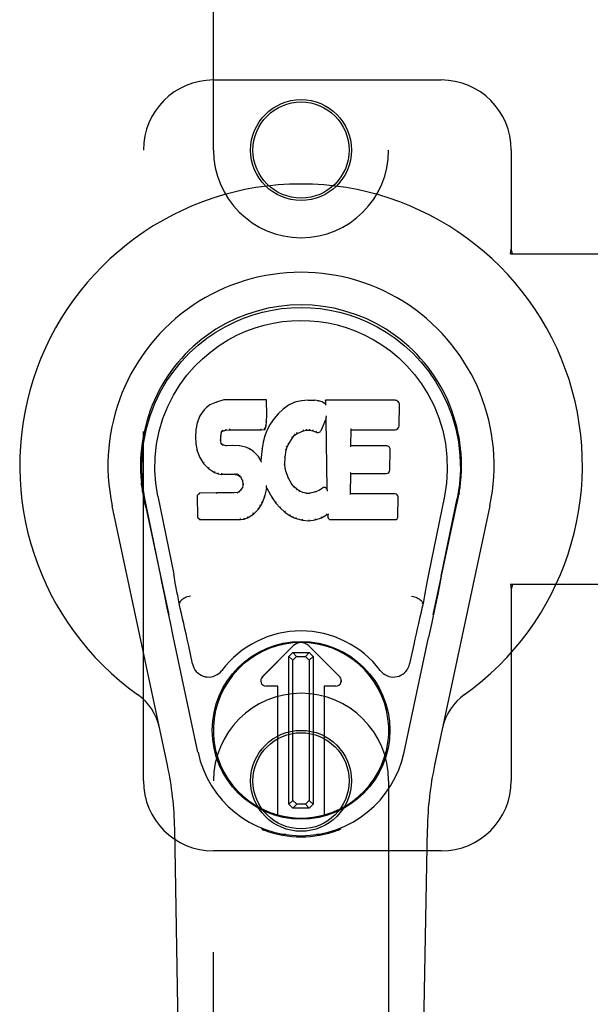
# Model space of a CAD drawing. Header units: inches. Extents: x 0 to 227, y 0 to 147.
# Tile 9 of 26: x 103.86 to 105.9, y 53.21 to 56.72. Entities that reach past the tile are written whole.
import ezdxf

# ---------------------------------------------------------------- set-up
doc = ezdxf.new("R2010")
doc.units = ezdxf.units.IN
doc.header["$LTSCALE"] = 12.466667
doc.header["$MEASUREMENT"] = 0
doc.linetypes.add('HIDDEN', pattern=[0.2, 0.1, -0.1])
doc.layers.add('DOOR_ASSEMBLY', color=7, linetype='CONTINUOUS')

msp = doc.modelspace()

# ---------------------------------------------------------------- linework, layer by layer
at = {"layer": 'DOOR_ASSEMBLY', "color": 8, "linetype": 'HIDDEN'}
for p, q in [((104.5544, 56.2528), (104.5544, 58.1103)), ((105.1794, 58.1103), (105.1794, 56.2528)), ((104.5544, 56.5028), (105.3669, 56.5028)), ((104.3044, 54.0028), (104.3044, 56.2528)), ((105.6169, 56.2528), (105.6169, 55.8997)), ((105.6139, 55.8828), (105.6169, 55.8997)), ((105.6139, 55.8828), (105.9349, 55.8828)), ((105.6213, 55.8828), (105.6169, 55.8997)), ((105.9349, 54.7028), (105.6139, 54.7028)), ((105.6139, 54.7028), (105.6169, 54.686)), ((105.6213, 54.7028), (105.6169, 54.686)), ((105.6169, 54.686), (105.6169, 54.0028)), ((104.5544, 52.1453), (104.5544, 54.0028)), ((105.1794, 54.0028), (105.1794, 52.1453)), ((105.3669, 53.7528), (104.5544, 53.7528))]:
    msp.add_line(p, q, dxfattribs=at)
at = {"layer": 'DOOR_ASSEMBLY', "color": 7, "linetype": 'Continuous'}
for p, q in [((104.5651, 55.3541), (104.542, 55.3435)), ((104.5908, 55.3623), (104.5651, 55.3541)), ((104.5653, 55.3535), (104.5651, 55.3541)), ((104.7437, 55.3623), (104.5908, 55.3623)), ((104.5909, 55.3617), (104.5908, 55.3623)), ((104.7431, 55.3617), (104.7437, 55.3623)), ((104.7449, 55.3075), (104.7437, 55.3623)), ((104.8448, 55.3531), (104.8224, 55.3432)), ((104.8685, 55.3585), (104.8448, 55.3531)), ((104.845, 55.3525), (104.8448, 55.3531)), ((104.892, 55.3608), (104.8685, 55.3585)), ((104.8686, 55.3579), (104.8685, 55.3585)), ((104.892, 55.3608), (104.916, 55.3604)), ((104.892, 55.3602), (104.892, 55.3608)), ((104.8921, 55.3596), (104.892, 55.3602)), ((104.9289, 55.3584), (104.916, 55.3604)), ((104.916, 55.3598), (104.916, 55.3604)), ((104.9287, 55.3578), (104.9289, 55.3584)), ((104.9417, 55.3542), (104.9289, 55.3584)), ((104.9415, 55.3536), (104.9417, 55.3542)), ((104.9538, 55.3462), (104.9417, 55.3542)), ((105.2023, 55.3602), (104.9536, 55.3602)), ((104.9542, 55.3596), (104.9536, 55.3602)), ((104.9536, 55.3602), (104.9538, 55.3462)), ((104.5209, 55.3262), (104.5062, 55.3044)), ((104.5308, 55.3358), (104.5209, 55.3262)), ((104.5214, 55.3258), (104.5209, 55.3262)), ((104.542, 55.3435), (104.5308, 55.3358)), ((104.5312, 55.3353), (104.5308, 55.3358)), ((104.5423, 55.3429), (104.542, 55.3435)), ((104.8027, 55.3288), (104.7856, 55.3125)), ((104.8224, 55.3432), (104.8027, 55.3288)), ((104.8031, 55.3283), (104.8027, 55.3288)), ((104.8227, 55.3426), (104.8224, 55.3432)), ((104.9538, 55.3462), (104.9544, 55.3451)), ((105.2171, 55.2695), (105.2184, 55.3438)), ((104.5062, 55.3044), (104.4965, 55.2798)), ((104.5067, 55.3041), (104.5062, 55.3044)), ((104.742, 55.2688), (104.7436, 55.2831)), ((104.743, 55.2831), (104.7436, 55.2831)), ((104.7436, 55.2831), (104.7449, 55.3075)), ((104.7443, 55.3075), (104.7449, 55.3075)), ((104.7704, 55.2947), (104.7571, 55.2754)), ((104.7856, 55.3125), (104.7704, 55.2947)), ((104.7709, 55.2943), (104.7704, 55.2947)), ((104.7861, 55.312), (104.7856, 55.3125)), ((104.94, 55.2544), (104.9548, 55.2913)), ((104.9553, 55.2941), (104.9548, 55.2913)), ((104.9548, 55.2913), (104.9591, 55.0441)), ((104.9556, 55.2967), (104.9555, 55.296)), ((104.9555, 55.296), (104.9555, 55.2955)), ((104.9557, 55.2974), (104.9556, 55.2967)), ((104.9559, 55.2985), (104.9557, 55.2974)), ((104.9561, 55.2996), (104.9559, 55.2985)), ((104.9563, 55.3009), (104.9561, 55.2996)), ((104.9566, 55.3023), (104.9563, 55.3009)), ((104.9569, 55.3042), (104.9566, 55.3023)), ((104.9571, 55.3053), (104.9569, 55.3042)), ((104.4914, 55.2547), (104.49, 55.2298)), ((104.4965, 55.2798), (104.4914, 55.2547)), ((104.492, 55.2546), (104.4914, 55.2547)), ((104.4971, 55.2796), (104.4965, 55.2798)), ((104.583, 55.2451), (104.5846, 55.2484)), ((104.5842, 55.2487), (104.5846, 55.2484)), ((104.5846, 55.2484), (104.5872, 55.2505)), ((104.5869, 55.251), (104.5872, 55.2505)), ((104.5872, 55.2505), (104.5985, 55.254)), ((104.5984, 55.2545), (104.5985, 55.254)), ((104.5985, 55.254), (104.6119, 55.255)), ((104.6118, 55.2589), (104.6119, 55.2575)), ((104.6119, 55.2556), (104.6119, 55.255)), ((104.6119, 55.255), (104.7248, 55.255)), ((104.7248, 55.2575), (104.7247, 55.2589)), ((104.7248, 55.255), (104.7375, 55.2561)), ((104.7248, 55.2556), (104.7248, 55.255)), ((104.7371, 55.2566), (104.7375, 55.2561)), ((104.746, 55.2547), (104.7374, 55.2329)), ((104.7375, 55.2561), (104.742, 55.2688)), ((104.7414, 55.2689), (104.742, 55.2688)), ((104.7571, 55.2754), (104.746, 55.2547)), ((104.7466, 55.2545), (104.746, 55.2547)), ((104.7577, 55.2751), (104.7571, 55.2754)), ((104.8527, 55.2413), (104.8761, 55.251)), ((104.8759, 55.2515), (104.8761, 55.251)), ((104.8761, 55.251), (104.8868, 55.2537)), ((104.8868, 55.2542), (104.8868, 55.2537)), ((104.8868, 55.2537), (104.8977, 55.2535)), ((104.8978, 55.2541), (104.8977, 55.2535)), ((104.8977, 55.2535), (104.9091, 55.2509)), ((104.9093, 55.2514), (104.9091, 55.2509)), ((104.9091, 55.2509), (104.9208, 55.2464)), ((105.0447, 55.1977), (105.0457, 55.2549)), ((105.0451, 55.2555), (105.0457, 55.2549)), ((105.0457, 55.2549), (105.2023, 55.2549)), ((104.4906, 55.2298), (104.49, 55.2298)), ((104.49, 55.2298), (104.4912, 55.2048)), ((104.5796, 55.2181), (104.5802, 55.2181)), ((104.58, 55.212), (104.5806, 55.2121)), ((104.5802, 55.2181), (104.581, 55.232)), ((104.5806, 55.2121), (104.5802, 55.2181)), ((104.5804, 55.2321), (104.581, 55.232)), ((104.582, 55.2075), (104.5806, 55.2121)), ((104.581, 55.232), (104.583, 55.2451)), ((104.5824, 55.2453), (104.583, 55.2451)), ((104.7374, 55.2329), (104.7315, 55.2104)), ((104.738, 55.2327), (104.7374, 55.2329)), ((104.8229, 55.2045), (104.8368, 55.2266)), ((104.8363, 55.2269), (104.8368, 55.2266)), ((104.8368, 55.2266), (104.8439, 55.2353)), ((104.8435, 55.2357), (104.8439, 55.2353)), ((104.8439, 55.2353), (104.8527, 55.2413)), ((104.8524, 55.2417), (104.8527, 55.2413)), ((104.921, 55.2469), (104.9208, 55.2464)), ((104.4918, 55.2048), (104.4912, 55.2048)), ((104.4912, 55.2048), (104.4959, 55.1799)), ((104.4964, 55.18), (104.4959, 55.1799)), ((104.4959, 55.1799), (104.5052, 55.1562)), ((104.5815, 55.2072), (104.582, 55.2075)), ((104.5847, 55.2038), (104.582, 55.2075)), ((104.5843, 55.2033), (104.5847, 55.2038)), ((104.5884, 55.2011), (104.5847, 55.2038)), ((104.5881, 55.2005), (104.5884, 55.2011)), ((104.5999, 55.1978), (104.5884, 55.2011)), ((104.5998, 55.1972), (104.5999, 55.1978)), ((104.6229, 55.1986), (104.5999, 55.1978)), ((104.6479, 55.1973), (104.6229, 55.1986)), ((104.6229, 55.198), (104.6229, 55.1986)), ((104.6229, 55.1974), (104.6229, 55.198)), ((104.6478, 55.1966), (104.6479, 55.1973)), ((104.673, 55.1917), (104.6479, 55.1973)), ((104.6728, 55.1911), (104.673, 55.1917)), ((104.6855, 55.1861), (104.673, 55.1917)), ((104.6852, 55.1855), (104.6855, 55.1861)), ((104.6966, 55.1782), (104.6855, 55.1861)), ((104.6962, 55.1777), (104.6966, 55.1782)), ((104.7148, 55.16), (104.6966, 55.1782)), ((104.7276, 55.1877), (104.724, 55.1455)), ((104.7315, 55.2104), (104.7276, 55.1877)), ((104.7282, 55.1876), (104.7276, 55.1877)), ((104.7321, 55.2103), (104.7315, 55.2104)), ((104.8103, 55.1571), (104.8138, 55.1826)), ((104.8133, 55.1828), (104.8138, 55.1826)), ((104.8138, 55.1826), (104.8174, 55.1938)), ((104.8168, 55.194), (104.8174, 55.1938)), ((104.8174, 55.1938), (104.8229, 55.2045)), ((104.8223, 55.2047), (104.8229, 55.2045)), ((105.0441, 55.1971), (105.0447, 55.1977)), ((105.1714, 55.1977), (105.0447, 55.1977)), ((105.1834, 55.111), (105.1847, 55.1841)), ((104.5057, 55.1564), (104.5052, 55.1562)), ((104.5052, 55.1562), (104.5192, 55.1348)), ((104.7143, 55.1596), (104.7148, 55.16)), ((104.724, 55.1455), (104.7148, 55.16)), ((104.7244, 55.1437), (104.724, 55.1455)), ((104.8091, 55.131), (104.8103, 55.1571)), ((104.8097, 55.1571), (104.8103, 55.1571)), ((104.5196, 55.1352), (104.5192, 55.1348)), ((104.5192, 55.1348), (104.5369, 55.1165)), ((104.5373, 55.1169), (104.5369, 55.1165)), ((104.5369, 55.1165), (104.5583, 55.1026)), ((104.8085, 55.131), (104.8091, 55.131)), ((104.8101, 55.1188), (104.8091, 55.131)), ((104.8095, 55.1187), (104.8101, 55.1188)), ((104.8128, 55.107), (104.8101, 55.1188)), ((104.8122, 55.1068), (104.8128, 55.107)), ((104.8222, 55.083), (104.8128, 55.107)), ((104.5586, 55.1031), (104.5583, 55.1026)), ((104.5583, 55.1026), (104.5709, 55.098)), ((104.5711, 55.0985), (104.5709, 55.098)), ((104.5709, 55.098), (104.5839, 55.0958)), ((104.5839, 55.0964), (104.5839, 55.0958)), ((104.6316, 55.0954), (104.5839, 55.0958)), ((104.6317, 55.0959), (104.6316, 55.0954)), ((104.6316, 55.0954), (104.638, 55.0947)), ((104.6382, 55.0953), (104.638, 55.0947)), ((104.638, 55.0947), (104.6431, 55.093)), ((104.6434, 55.0935), (104.6431, 55.093)), ((104.6431, 55.093), (104.6476, 55.0897)), ((104.648, 55.0901), (104.6476, 55.0897)), ((104.6476, 55.0897), (104.6515, 55.0851)), ((104.652, 55.0854), (104.6515, 55.0851)), ((104.6515, 55.0851), (104.6574, 55.0734)), ((104.6579, 55.0735), (104.6574, 55.0734)), ((104.6574, 55.0734), (104.6597, 55.0601)), ((104.8216, 55.0827), (104.8222, 55.083)), ((104.8346, 55.0606), (104.8222, 55.083)), ((105.043, 55.0261), (105.0442, 55.0991)), ((105.0437, 55.0997), (105.0442, 55.0991)), ((105.0442, 55.0991), (105.1714, 55.0991)), ((104.6492, 55.038), (104.6447, 55.0336)), ((104.6574, 55.049), (104.6492, 55.038)), ((104.6496, 55.0376), (104.6492, 55.038)), ((104.6593, 55.0543), (104.6574, 55.049)), ((104.658, 55.0487), (104.6574, 55.049)), ((104.6597, 55.0601), (104.6593, 55.0543)), ((104.6599, 55.0541), (104.6593, 55.0543)), ((104.6603, 55.0601), (104.6597, 55.0601)), ((104.7373, 55.0165), (104.7442, 55.0404)), ((104.7431, 55.0552), (104.7428, 55.0562)), ((104.7432, 55.0545), (104.7431, 55.0552)), ((104.7433, 55.0538), (104.7432, 55.0545)), ((104.7435, 55.0532), (104.7433, 55.0538)), ((104.7436, 55.0526), (104.7435, 55.0532)), ((104.7437, 55.052), (104.7436, 55.0526)), ((104.7436, 55.0405), (104.7442, 55.0404)), ((104.7439, 55.0512), (104.7437, 55.052)), ((104.7447, 55.0464), (104.7442, 55.0483)), ((104.7442, 55.0404), (104.7447, 55.0464)), ((104.7447, 55.0464), (104.7638, 55.0124)), ((104.8341, 55.0603), (104.8346, 55.0606)), ((104.8425, 55.0513), (104.8346, 55.0606)), ((104.8421, 55.0509), (104.8425, 55.0513)), ((104.8518, 55.0429), (104.8425, 55.0513)), ((104.8515, 55.0424), (104.8518, 55.0429)), ((104.862, 55.036), (104.8518, 55.0429)), ((104.9331, 55.0398), (104.9218, 55.0346)), ((104.9435, 55.047), (104.9331, 55.0398)), ((104.9334, 55.0393), (104.9331, 55.0398)), ((104.9439, 55.0465), (104.9435, 55.047)), ((104.9591, 55.0441), (104.9591, 55.044)), ((104.9597, 55.042), (104.9591, 55.044)), ((104.9618, 55.0366), (104.9611, 55.0387)), ((104.3029, 55.03), (104.3043, 55.0229)), ((104.3057, 55.0148), (104.3051, 55.0178)), ((104.3063, 55.0117), (104.3057, 55.0148)), ((104.3069, 55.0085), (104.3063, 55.0117)), ((104.31, 54.9937), (104.3069, 55.0085)), ((104.3664, 54.7324), (104.3099, 55.0093)), ((104.3554, 55.0185), (104.4124, 54.7395)), ((104.5041, 55.0292), (104.4962, 55.0211)), ((104.4968, 55.0209), (104.4962, 55.0211)), ((104.4962, 55.0211), (104.4975, 54.9418)), ((104.5658, 55.0298), (104.5041, 55.0292)), ((104.5044, 55.0286), (104.5041, 55.0292)), ((104.6265, 55.0301), (104.5658, 55.0298)), ((104.5658, 55.0292), (104.5658, 55.0298)), ((104.5658, 55.0292), (104.5659, 55.0286)), ((104.6402, 55.0312), (104.6265, 55.0301)), ((104.6265, 55.0295), (104.6265, 55.0301)), ((104.6265, 55.0295), (104.6266, 55.0289)), ((104.6447, 55.0336), (104.6402, 55.0312)), ((104.6404, 55.0305), (104.6402, 55.0312)), ((104.645, 55.0331), (104.6447, 55.0336)), ((104.7281, 54.9937), (104.7373, 55.0165)), ((104.7367, 55.0167), (104.7373, 55.0165)), ((104.7643, 55.0127), (104.7638, 55.0124)), ((104.7638, 55.0124), (104.777, 54.9936)), ((104.8617, 55.0355), (104.862, 55.036)), ((104.8732, 55.0316), (104.862, 55.036)), ((104.873, 55.031), (104.8732, 55.0316)), ((104.8854, 55.0294), (104.8732, 55.0316)), ((104.8853, 55.0288), (104.8854, 55.0294)), ((104.8854, 55.0294), (104.8978, 55.0289)), ((104.9098, 55.0308), (104.8978, 55.0289)), ((104.8978, 55.0283), (104.8978, 55.0289)), ((104.8979, 55.0277), (104.8978, 55.0283)), ((104.9218, 55.0346), (104.9098, 55.0308)), ((104.91, 55.0301), (104.9098, 55.0308)), ((104.922, 55.034), (104.9218, 55.0346)), ((105.0424, 55.0255), (105.043, 55.0261)), ((105.203, 55.0261), (105.043, 55.0261)), ((105.2121, 54.9434), (105.2133, 55.0155)), ((105.3784, 55.0185), (105.3214, 54.7395)), ((105.3674, 54.7324), (105.4239, 55.0093)), ((105.4259, 55.0035), (105.4274, 55.0113)), ((105.4274, 55.0113), (105.428, 55.014)), ((105.428, 55.014), (105.4285, 55.0166)), ((105.4285, 55.0166), (105.43, 55.025)), ((105.4309, 55.03), (105.4295, 55.0229)), ((105.43, 55.025), (105.431, 55.03)), ((104.3904, 54.0583), (104.1931, 54.9843)), ((104.313, 54.9793), (104.31, 54.9937)), ((104.313, 54.9793), (104.3949, 54.595)), ((104.6971, 54.9546), (104.7149, 54.9719)), ((104.7145, 54.9723), (104.7149, 54.9719)), ((104.7149, 54.9719), (104.7223, 54.9825)), ((104.7218, 54.9828), (104.7223, 54.9825)), ((104.7223, 54.9825), (104.7281, 54.9937)), ((104.7275, 54.9939), (104.7281, 54.9937)), ((104.7775, 54.994), (104.777, 54.9936)), ((104.777, 54.9936), (104.7923, 54.9767)), ((104.7927, 54.9771), (104.7923, 54.9767)), ((104.7923, 54.9767), (104.8094, 54.9616)), ((105.3389, 54.595), (105.4208, 54.9793)), ((105.5408, 54.9843), (105.3434, 54.0583)), ((104.4981, 54.9421), (104.4975, 54.9418)), ((104.4975, 54.9418), (104.5051, 54.9344)), ((104.5054, 54.935), (104.5051, 54.9344)), ((104.5051, 54.9344), (104.6513, 54.9344)), ((104.6512, 54.937), (104.6511, 54.9384)), ((104.6512, 54.935), (104.6513, 54.9344)), ((104.6513, 54.9344), (104.664, 54.9361)), ((104.6639, 54.9367), (104.664, 54.9361)), ((104.664, 54.9361), (104.6762, 54.9404)), ((104.676, 54.9409), (104.6762, 54.9404)), ((104.6762, 54.9404), (104.6971, 54.9546)), ((104.6967, 54.9551), (104.6971, 54.9546)), ((104.8097, 54.962), (104.8094, 54.9616)), ((104.8094, 54.9616), (104.8277, 54.9476)), ((104.828, 54.9481), (104.8277, 54.9476)), ((104.8277, 54.9476), (104.8382, 54.9423)), ((104.8384, 54.9428), (104.8382, 54.9423)), ((104.8382, 54.9423), (104.8492, 54.9385)), ((104.8493, 54.939), (104.8492, 54.9385)), ((104.8492, 54.9385), (104.8715, 54.9329)), ((104.8716, 54.9334), (104.8715, 54.9329)), ((104.8715, 54.9329), (104.8943, 54.9303)), ((104.8943, 54.9342), (104.8943, 54.9309)), ((104.8943, 54.9303), (104.9174, 54.9335)), ((104.9173, 54.934), (104.9174, 54.9335)), ((104.9174, 54.9335), (104.9396, 54.9404)), ((104.9394, 54.9409), (104.9396, 54.9404)), ((104.9396, 54.9404), (104.9582, 54.9515)), ((104.9581, 54.9521), (104.9582, 54.9515)), ((104.9582, 54.9515), (104.9626, 54.9515)), ((104.9632, 54.9521), (104.9626, 54.9515)), ((104.9626, 54.9515), (104.9627, 54.9434)), ((104.9719, 54.9344), (105.203, 54.9344)), ((104.8943, 54.9309), (104.8943, 54.9303)), ((105.3674, 54.7323), (105.3634, 54.7128)), ((105.3634, 54.7128), (105.3544, 54.6691)), ((104.3896, 54.6202), (104.3795, 54.6691)), ((105.3544, 54.6691), (105.3442, 54.6202)), ((104.4006, 54.5679), (104.3896, 54.6202)), ((104.4335, 54.6357), (104.4315, 54.6353)), ((105.3003, 54.6357), (105.3024, 54.6353)), ((105.3442, 54.6202), (105.3332, 54.5679)), ((104.4109, 54.5193), (104.4006, 54.5679)), ((105.3332, 54.5679), (105.3218, 54.5143)), ((104.4992, 54.1046), (104.4109, 54.5193)), ((105.2346, 54.1046), (105.3218, 54.5143)), ((104.4796, 54.4199), (104.4649, 54.489)), ((104.7287, 54.3741), (104.8391, 54.4844)), ((104.8392, 54.4843), (104.7288, 54.374)), ((105.005, 54.374), (104.8947, 54.4843)), ((104.8948, 54.4844), (105.0051, 54.3741)), ((105.2689, 54.489), (105.2542, 54.4199)), ((104.8236, 54.4466), (104.8374, 54.4605)), ((104.8374, 54.4328), (104.8236, 54.4466)), ((104.8236, 53.9192), (104.8236, 54.4466)), ((104.8374, 54.4605), (104.8963, 54.4605)), ((104.8374, 54.4605), (104.8512, 54.4467)), ((104.8512, 54.4467), (104.8374, 54.4328)), ((104.8512, 54.4467), (104.8825, 54.4467)), ((104.8825, 54.4467), (104.8963, 54.4605)), ((104.8964, 54.4329), (104.8825, 54.4467)), ((104.8963, 54.4605), (104.9102, 54.4467)), ((104.9102, 54.4467), (104.8964, 54.4329)), ((104.9102, 54.4467), (104.9102, 53.9193)), ((104.8374, 53.933), (104.8374, 54.4328)), ((104.8964, 54.4329), (104.8964, 53.9331)), ((104.7844, 54.3406), (104.7426, 54.3406)), ((104.7842, 54.3404), (104.7426, 54.3404)), ((104.7842, 54.3404), (104.7844, 54.3406)), ((104.7842, 53.8811), (104.7842, 54.3404)), ((104.7844, 53.8811), (104.7844, 54.3406)), ((104.9912, 54.3406), (104.9495, 54.3406)), ((104.9496, 54.3404), (104.9495, 54.3406)), ((104.9495, 54.3406), (104.9495, 53.8811)), ((104.9912, 54.3404), (104.9496, 54.3404)), ((104.9496, 54.3404), (104.9496, 53.8811)), ((104.8236, 53.9192), (104.8374, 53.933)), ((104.8375, 53.9054), (104.8236, 53.9192)), ((104.8374, 53.933), (104.8513, 53.9192)), ((104.8513, 53.9192), (104.8375, 53.9054)), ((104.8826, 53.9192), (104.8513, 53.9192)), ((104.8826, 53.9192), (104.8964, 53.9331)), ((104.8964, 53.9054), (104.8826, 53.9192)), ((104.8964, 53.9331), (104.9102, 53.9193)), ((104.9102, 53.9193), (104.8964, 53.9054)), ((104.8964, 53.9054), (104.8375, 53.9054)), ((104.4884, 49.6934), (104.4161, 53.8327)), ((104.7282, 53.8294), (104.7254, 53.8351)), ((104.7317, 53.8325), (104.7317, 53.8279)), ((104.7353, 53.8294), (104.7356, 53.8264)), ((104.8122, 53.8113), (104.7913, 53.8109)), ((104.9426, 53.8109), (104.9216, 53.8113)), ((104.9982, 53.8264), (104.9985, 53.8293)), ((105.0021, 53.8325), (105.0022, 53.8279)), ((105.0084, 53.8351), (105.0056, 53.8294)), ((105.2454, 49.6934), (105.3177, 53.8327)), ((104.8669, 53.807), (104.8669, 53.803))]:
    msp.add_line(p, q, dxfattribs=at)
for points in [[(104.3099, 55.0092), (104.3017, 55.0619), (104.2985, 55.1136), (104.2999, 55.1639), (104.3055, 55.2126), (104.3152, 55.2598), (104.3284, 55.3052), (104.345, 55.3484), (104.3647, 55.3894), (104.3873, 55.4282), (104.4124, 55.4645), (104.4398, 55.4982), (104.4691, 55.529), (104.4996, 55.5569), (104.5312, 55.5818), (104.5634, 55.6037), (104.5961, 55.6228), (104.629, 55.6393), (104.6621, 55.6533), (104.6958, 55.6651), (104.7297, 55.6746), (104.7636, 55.682), (104.7977, 55.6872), (104.8322, 55.6904), (104.8669, 55.6915)], [(104.8669, 55.6915), (104.9012, 55.6904), (104.9355, 55.6873), (104.9699, 55.6821), (105.0041, 55.6747), (105.038, 55.6651), (105.0717, 55.6533), (105.1052, 55.6391), (105.1384, 55.6224), (105.171, 55.6033), (105.2031, 55.5814), (105.235, 55.5562), (105.2658, 55.528), (105.2948, 55.4972), (105.3221, 55.4636), (105.3472, 55.4271), (105.3698, 55.3881), (105.3895, 55.3468), (105.406, 55.3034), (105.419, 55.2584), (105.4284, 55.2116), (105.434, 55.1629), (105.4353, 55.1127), (105.432, 55.0613), (105.4239, 55.0092)], [(104.3554, 55.0185), (104.3482, 55.0642), (104.345, 55.1103), (104.346, 55.157), (104.3512, 55.2037), (104.3607, 55.25), (104.3741, 55.295), (104.3912, 55.3377), (104.4114, 55.378), (104.4344, 55.4152), (104.4596, 55.4494), (104.4865, 55.4804), (104.515, 55.5084), (104.5445, 55.5335), (104.5751, 55.5557), (104.6064, 55.5753), (104.6382, 55.5922), (104.6704, 55.6065), (104.7027, 55.6184), (104.7353, 55.6281), (104.768, 55.6355), (104.8006, 55.6407), (104.8332, 55.6438), (104.8658, 55.6449), (104.8983, 55.644), (104.9308, 55.641), (104.9632, 55.636), (104.9957, 55.6288), (105.0282, 55.6194), (105.0605, 55.6077), (105.0925, 55.5937), (105.1241, 55.5772), (105.1552, 55.5581), (105.1859, 55.5362), (105.2156, 55.5114), (105.2443, 55.4836), (105.2716, 55.4528), (105.2971, 55.4186), (105.3205, 55.3813), (105.3413, 55.3407), (105.3589, 55.2975), (105.3725, 55.2526), (105.3822, 55.2062)], [(104.5653, 55.3535), (104.5654, 55.3535), (104.5655, 55.3535), (104.5656, 55.3534), (104.5657, 55.3533), (104.5659, 55.3532), (104.566, 55.353)], [(104.5909, 55.3617), (104.591, 55.3617), (104.591, 55.3616), (104.5911, 55.3615), (104.5911, 55.3614), (104.5912, 55.3613), (104.5912, 55.3611)], [(104.7426, 55.3617), (104.7424, 55.3617), (104.7422, 55.3616), (104.742, 55.3615), (104.7417, 55.3614), (104.7415, 55.3613), (104.7412, 55.3611)], [(104.8689, 55.3573), (104.8688, 55.3575), (104.8688, 55.3576), (104.8687, 55.3577), (104.8687, 55.3578), (104.8686, 55.3579), (104.8686, 55.3579)], [(104.9158, 55.3592), (104.9158, 55.3593), (104.9159, 55.3595), (104.9159, 55.3596), (104.9159, 55.3597), (104.9159, 55.3597), (104.916, 55.3598)], [(104.9283, 55.3573), (104.9283, 55.3574), (104.9284, 55.3575), (104.9285, 55.3577), (104.9286, 55.3577), (104.9286, 55.3578), (104.9287, 55.3578)], [(104.9406, 55.3532), (104.9408, 55.3533), (104.9409, 55.3535), (104.9411, 55.3536), (104.9412, 55.3536), (104.9413, 55.3536), (104.9414, 55.3536)], [(104.9562, 55.359), (104.9559, 55.3592), (104.9557, 55.3593), (104.9554, 55.3594), (104.9552, 55.3595), (104.955, 55.3596), (104.9548, 55.3596)], [(104.5214, 55.3259), (104.5216, 55.326), (104.5218, 55.3261), (104.5221, 55.3261), (104.5223, 55.3261), (104.5226, 55.326), (104.5229, 55.3259)], [(104.5313, 55.3353), (104.5314, 55.3354), (104.5316, 55.3354), (104.5317, 55.3354), (104.5319, 55.3354), (104.5322, 55.3353), (104.5325, 55.3351)], [(104.5423, 55.3429), (104.5424, 55.343), (104.5425, 55.343), (104.5427, 55.3429), (104.5428, 55.3429), (104.543, 55.3428), (104.5432, 55.3426)], [(104.8044, 55.3282), (104.8041, 55.3284), (104.8038, 55.3284), (104.8036, 55.3285), (104.8034, 55.3285), (104.8033, 55.3284), (104.8031, 55.3283)], [(104.8237, 55.3423), (104.8234, 55.3424), (104.8232, 55.3426), (104.8231, 55.3426), (104.823, 55.3426), (104.8228, 55.3426), (104.8227, 55.3426)], [(104.8457, 55.352), (104.8455, 55.3522), (104.8454, 55.3523), (104.8453, 55.3524), (104.8452, 55.3525), (104.8451, 55.3525), (104.845, 55.3525)], [(104.9565, 55.3427), (104.9562, 55.3432), (104.9559, 55.3436), (104.9556, 55.344), (104.9553, 55.3443), (104.9551, 55.3446), (104.9549, 55.3448)], [(104.5068, 55.3042), (104.507, 55.3044), (104.5072, 55.3045), (104.5075, 55.3046), (104.5078, 55.3046), (104.5081, 55.3046), (104.5085, 55.3046)], [(104.743, 55.2831), (104.7429, 55.2835), (104.7427, 55.2839), (104.7424, 55.2842), (104.742, 55.2844), (104.7415, 55.2846), (104.741, 55.2846)], [(104.7443, 55.3075), (104.7443, 55.3079), (104.7441, 55.3082), (104.7437, 55.3085), (104.7433, 55.3087), (104.7429, 55.3089), (104.7424, 55.3089)], [(104.7725, 55.2945), (104.7722, 55.2946), (104.7719, 55.2946), (104.7716, 55.2946), (104.7713, 55.2946), (104.7711, 55.2945), (104.7709, 55.2943)], [(104.7875, 55.3121), (104.7872, 55.3122), (104.7869, 55.3122), (104.7867, 55.3123), (104.7865, 55.3122), (104.7862, 55.3122), (104.786, 55.312)], [(104.9554, 55.295), (104.9554, 55.2947), (104.9553, 55.2945), (104.9553, 55.2944)], [(104.9555, 55.2955), (104.9554, 55.2953), (104.9554, 55.2951), (104.9554, 55.295)], [(104.492, 55.2547), (104.4922, 55.255), (104.4924, 55.2553), (104.4927, 55.2555), (104.4931, 55.2556), (104.4935, 55.2557), (104.494, 55.2557)], [(104.4971, 55.2796), (104.4973, 55.2799), (104.4975, 55.2801), (104.4978, 55.2803), (104.4981, 55.2804), (104.4985, 55.2804), (104.4989, 55.2804)], [(104.5826, 55.2514), (104.5831, 55.2511), (104.5836, 55.2507), (104.584, 55.2502), (104.5842, 55.2498), (104.5843, 55.2493), (104.5842, 55.2489)], [(104.586, 55.2542), (104.5863, 55.2538), (104.5866, 55.2534), (104.5868, 55.2529), (104.587, 55.2525), (104.5871, 55.252), (104.5872, 55.2516), (104.5871, 55.2513), (104.587, 55.2511)], [(104.5981, 55.2578), (104.5982, 55.2574), (104.5983, 55.2569), (104.5984, 55.2564), (104.5985, 55.2559), (104.5986, 55.2554), (104.5986, 55.2549), (104.5985, 55.2546), (104.5984, 55.2545)], [(104.6119, 55.2575), (104.6119, 55.257), (104.6119, 55.2565), (104.6119, 55.2561), (104.6119, 55.2558), (104.6119, 55.2556), (104.6119, 55.2556)], [(104.7248, 55.2556), (104.7248, 55.2556), (104.7248, 55.2558), (104.7249, 55.2561), (104.7248, 55.2565), (104.7248, 55.257), (104.7248, 55.2575)], [(104.7372, 55.2569), (104.7372, 55.2572), (104.7372, 55.2575), (104.737, 55.2579), (104.7369, 55.2583), (104.7366, 55.2587), (104.7363, 55.2592), (104.736, 55.2595), (104.7356, 55.2599)], [(104.7414, 55.269), (104.7414, 55.2694), (104.7412, 55.2698), (104.7409, 55.2701), (104.7405, 55.2704), (104.74, 55.2706), (104.7395, 55.2707)], [(104.7484, 55.255), (104.748, 55.2551), (104.7476, 55.2551), (104.7473, 55.255), (104.747, 55.2549), (104.7468, 55.2547), (104.7466, 55.2544)], [(104.7593, 55.2754), (104.759, 55.2755), (104.7587, 55.2756), (104.7584, 55.2755), (104.7581, 55.2754), (104.7578, 55.2753), (104.7576, 55.2751)], [(104.8759, 55.2515), (104.876, 55.2516), (104.8761, 55.2519), (104.8761, 55.2523), (104.876, 55.2527), (104.8759, 55.2532), (104.8758, 55.2538), (104.8755, 55.2543), (104.8753, 55.2548)], [(104.8868, 55.2542), (104.8868, 55.2543), (104.8869, 55.2546), (104.8869, 55.2549), (104.8868, 55.2554), (104.8868, 55.2559), (104.8867, 55.2565), (104.8866, 55.2571), (104.8865, 55.2576)], [(104.8978, 55.2541), (104.8977, 55.2542), (104.8977, 55.2544), (104.8977, 55.2548), (104.8977, 55.2552), (104.8978, 55.2558), (104.8978, 55.2564), (104.8979, 55.2569), (104.898, 55.2574)], [(104.9093, 55.2514), (104.9092, 55.2515), (104.9091, 55.2518), (104.9091, 55.2522), (104.9092, 55.2526), (104.9093, 55.2531), (104.9094, 55.2537), (104.9096, 55.2542), (104.9099, 55.2547)], [(104.9217, 55.2501), (104.9215, 55.2497), (104.9212, 55.2492), (104.921, 55.2487), (104.9209, 55.2482), (104.9208, 55.2477), (104.9208, 55.2473), (104.9208, 55.247), (104.921, 55.2469)], [(105.0432, 55.2588), (105.0434, 55.2586), (105.0437, 55.2584), (105.0439, 55.2582), (105.0442, 55.2579), (105.0444, 55.2577), (105.0445, 55.2574)], [(105.0445, 55.2574), (105.0447, 55.2572), (105.0449, 55.2569), (105.045, 55.2567), (105.045, 55.2564), (105.0451, 55.2562), (105.0451, 55.2561)], [(104.4906, 55.2298), (104.4907, 55.2302), (104.4909, 55.2305), (104.4912, 55.2307), (104.4916, 55.2309), (104.4921, 55.2311), (104.4926, 55.2311)], [(104.5776, 55.2194), (104.5781, 55.2194), (104.5785, 55.2192), (104.5789, 55.2191), (104.5792, 55.2188), (104.5795, 55.2184), (104.5796, 55.218)], [(104.578, 55.213), (104.5785, 55.213), (104.5789, 55.213), (104.5793, 55.2128), (104.5796, 55.2126), (104.5798, 55.2124), (104.58, 55.2121)], [(104.5785, 55.2337), (104.579, 55.2336), (104.5795, 55.2334), (104.5799, 55.2332), (104.5802, 55.2329), (104.5804, 55.2325), (104.5804, 55.232)], [(104.5805, 55.2472), (104.5811, 55.2471), (104.5815, 55.2468), (104.5819, 55.2465), (104.5822, 55.2462), (104.5824, 55.2458), (104.5825, 55.2454)], [(104.7399, 55.2334), (104.7395, 55.2335), (104.7391, 55.2334), (104.7387, 55.2333), (104.7384, 55.2332), (104.7382, 55.2329), (104.738, 55.2326)], [(104.8363, 55.2269), (104.8364, 55.2272), (104.8364, 55.2276), (104.8363, 55.2279), (104.8362, 55.2283), (104.8359, 55.2286), (104.8355, 55.229), (104.8351, 55.2292), (104.8347, 55.2294)], [(104.8436, 55.2358), (104.8437, 55.236), (104.8437, 55.2364), (104.8437, 55.2367), (104.8435, 55.2371), (104.8433, 55.2375), (104.843, 55.2379), (104.8426, 55.2383), (104.8422, 55.2385)], [(104.8524, 55.2418), (104.8526, 55.242), (104.8527, 55.2423), (104.8526, 55.2427), (104.8525, 55.2431), (104.8524, 55.2436), (104.8521, 55.244), (104.8518, 55.2445), (104.8515, 55.2449)], [(104.4918, 55.2049), (104.4919, 55.2053), (104.4921, 55.2056), (104.4924, 55.2059), (104.4928, 55.2062), (104.4933, 55.2063), (104.4938, 55.2064)], [(104.4964, 55.1801), (104.4964, 55.1805), (104.4966, 55.1809), (104.4969, 55.1813), (104.4973, 55.1816), (104.4978, 55.1818), (104.4983, 55.1819)], [(104.5797, 55.2077), (104.58, 55.2078), (104.5804, 55.2078), (104.5807, 55.2077), (104.5809, 55.2076), (104.5812, 55.2075), (104.5814, 55.2073)], [(104.5829, 55.2033), (104.5831, 55.2034), (104.5834, 55.2035), (104.5836, 55.2035), (104.5838, 55.2035), (104.584, 55.2035), (104.5842, 55.2034)], [(104.5872, 55.2001), (104.5874, 55.2002), (104.5875, 55.2004), (104.5877, 55.2004), (104.5878, 55.2005), (104.5879, 55.2005), (104.588, 55.2005)], [(104.5996, 55.1966), (104.5996, 55.1968), (104.5996, 55.1969), (104.5997, 55.197), (104.5997, 55.1971), (104.5998, 55.1972), (104.5998, 55.1972)], [(104.6476, 55.1961), (104.6476, 55.1962), (104.6477, 55.1964), (104.6477, 55.1965), (104.6478, 55.1966), (104.6478, 55.1966), (104.6478, 55.1966)], [(104.6722, 55.1906), (104.6724, 55.1908), (104.6725, 55.191), (104.6726, 55.1911), (104.6727, 55.1911), (104.6727, 55.1911), (104.6728, 55.1911)], [(104.6843, 55.1852), (104.6845, 55.1854), (104.6847, 55.1855), (104.6848, 55.1855), (104.685, 55.1856), (104.6851, 55.1856), (104.6852, 55.1855)], [(104.6949, 55.1776), (104.6952, 55.1777), (104.6954, 55.1778), (104.6956, 55.1779), (104.6958, 55.1779), (104.696, 55.1778), (104.6962, 55.1778)], [(104.7301, 55.1887), (104.7297, 55.1887), (104.7292, 55.1886), (104.7289, 55.1884), (104.7285, 55.1882), (104.7283, 55.1879), (104.7282, 55.1875)], [(104.734, 55.2112), (104.7336, 55.2112), (104.7331, 55.2112), (104.7328, 55.211), (104.7325, 55.2108), (104.7322, 55.2106), (104.7321, 55.2102)], [(104.8133, 55.1828), (104.8132, 55.1832), (104.8131, 55.1836), (104.8128, 55.184), (104.8123, 55.1842), (104.8119, 55.1844), (104.8113, 55.1846)], [(104.8168, 55.194), (104.8169, 55.1944), (104.8167, 55.1949), (104.8164, 55.1953), (104.816, 55.1956), (104.8155, 55.1959), (104.815, 55.1961)], [(104.8224, 55.2048), (104.8224, 55.2052), (104.8224, 55.2056), (104.8221, 55.2061), (104.8217, 55.2065), (104.8212, 55.2068), (104.8206, 55.2071)], [(105.0421, 55.1964), (105.0423, 55.1966), (105.0426, 55.1968), (105.0428, 55.1969), (105.0431, 55.197), (105.0433, 55.197), (105.0435, 55.197)], [(105.3822, 55.2062), (105.3876, 55.1588), (105.3888, 55.1112), (105.3857, 55.0645), (105.3784, 55.0185)], [(104.5057, 55.1565), (104.5056, 55.1569), (104.5057, 55.1574), (104.506, 55.1578), (104.5064, 55.1582), (104.5069, 55.1585), (104.5075, 55.1587)], [(104.7128, 55.1597), (104.7131, 55.1598), (104.7133, 55.1599), (104.7136, 55.1599), (104.7139, 55.1598), (104.7141, 55.1598), (104.7142, 55.1596)], [(104.7259, 55.139), (104.7253, 55.1409), (104.7251, 55.1418), (104.7249, 55.1425), (104.7247, 55.1431), (104.7245, 55.1435)], [(104.8097, 55.1571), (104.8096, 55.1575), (104.8094, 55.1579), (104.8091, 55.1582), (104.8087, 55.1584), (104.8082, 55.1586), (104.8077, 55.1586)], [(104.5196, 55.1352), (104.5195, 55.1355), (104.5195, 55.1358), (104.5196, 55.1362), (104.5197, 55.1366), (104.52, 55.1369), (104.5203, 55.1373), (104.5207, 55.1376), (104.5212, 55.1378)], [(104.5372, 55.117), (104.5371, 55.1172), (104.5371, 55.1176), (104.5371, 55.1179), (104.5372, 55.1184), (104.5375, 55.1188), (104.5378, 55.1192), (104.5381, 55.1196), (104.5385, 55.1199)], [(104.8085, 55.131), (104.8084, 55.1314), (104.8082, 55.1317), (104.8079, 55.132), (104.8075, 55.1321), (104.8071, 55.1323), (104.8066, 55.1323)], [(104.8095, 55.1188), (104.8094, 55.1191), (104.8092, 55.1194), (104.8088, 55.1196), (104.8085, 55.1197), (104.808, 55.1198), (104.8076, 55.1198)], [(104.8122, 55.1069), (104.812, 55.1071), (104.8118, 55.1073), (104.8115, 55.1075), (104.8111, 55.1076), (104.8107, 55.1076), (104.8103, 55.1076)], [(104.5585, 55.1032), (104.5584, 55.1034), (104.5583, 55.1037), (104.5583, 55.104), (104.5584, 55.1045), (104.5586, 55.105), (104.5588, 55.1055), (104.5591, 55.1059), (104.5595, 55.1063)], [(104.5711, 55.0985), (104.571, 55.0987), (104.5709, 55.0989), (104.5709, 55.0993), (104.5709, 55.0997), (104.571, 55.1003), (104.5712, 55.1008), (104.5714, 55.1014), (104.5716, 55.1018)], [(104.5839, 55.0964), (104.5839, 55.0965), (104.5839, 55.0967), (104.5839, 55.097), (104.5839, 55.0975), (104.5839, 55.098), (104.584, 55.0986), (104.584, 55.0992), (104.5841, 55.0997)], [(104.6317, 55.0959), (104.6317, 55.096), (104.6316, 55.0962), (104.6316, 55.0966), (104.6316, 55.097), (104.6317, 55.0976), (104.6317, 55.0982), (104.6317, 55.0987), (104.6318, 55.0993)], [(104.6382, 55.0953), (104.6381, 55.0954), (104.638, 55.0956), (104.638, 55.096), (104.6381, 55.0965), (104.6381, 55.097), (104.6382, 55.0976), (104.6384, 55.0981), (104.6386, 55.0986)], [(104.6433, 55.0936), (104.6432, 55.0938), (104.6431, 55.0941), (104.6432, 55.0945), (104.6433, 55.0949), (104.6434, 55.0954), (104.6437, 55.0959), (104.644, 55.0963), (104.6443, 55.0967)], [(104.648, 55.0901), (104.6478, 55.0904), (104.6478, 55.0908), (104.6478, 55.0912), (104.648, 55.0915), (104.6482, 55.0919), (104.6485, 55.0923), (104.6489, 55.0927), (104.6493, 55.093)], [(104.6519, 55.0855), (104.6519, 55.0859), (104.652, 55.0864), (104.6522, 55.0868), (104.6526, 55.0872), (104.6531, 55.0876), (104.6537, 55.0879)], [(104.6579, 55.0737), (104.6579, 55.0741), (104.6581, 55.0745), (104.6584, 55.0748), (104.6588, 55.0751), (104.6593, 55.0754), (104.6598, 55.0755)], [(104.8216, 55.0828), (104.8214, 55.083), (104.8212, 55.0831), (104.8209, 55.0833), (104.8206, 55.0833), (104.8202, 55.0833), (104.8199, 55.0833)], [(105.0417, 55.1031), (105.042, 55.1029), (105.0422, 55.1026), (105.0425, 55.1024), (105.0427, 55.1022), (105.0429, 55.1019), (105.0431, 55.1017)], [(105.0431, 55.1017), (105.0433, 55.1014), (105.0434, 55.1012), (105.0435, 55.1009), (105.0436, 55.1007), (105.0436, 55.1005), (105.0437, 55.1003)], [(104.3029, 55.03), (104.3017, 55.0363), (104.3007, 55.0426), (104.2998, 55.0489), (104.2989, 55.0551), (104.2981, 55.0613), (104.2974, 55.0675)], [(104.6496, 55.0376), (104.6498, 55.0377), (104.65, 55.0378), (104.6503, 55.0379), (104.6505, 55.0378), (104.6508, 55.0378), (104.6511, 55.0377)], [(104.658, 55.0488), (104.6582, 55.049), (104.6585, 55.0491), (104.6587, 55.0492), (104.659, 55.0493), (104.6594, 55.0492), (104.6597, 55.0492)], [(104.6599, 55.0542), (104.6601, 55.0545), (104.6603, 55.0547), (104.6606, 55.0549), (104.661, 55.055), (104.6614, 55.0551), (104.6618, 55.0551)], [(104.6604, 55.0602), (104.6605, 55.0606), (104.6607, 55.0609), (104.661, 55.0612), (104.6614, 55.0614), (104.6618, 55.0615), (104.6623, 55.0616)], [(104.7436, 55.0406), (104.7435, 55.041), (104.7433, 55.0414), (104.743, 55.0417), (104.7426, 55.042), (104.7421, 55.0422), (104.7416, 55.0423)], [(104.7441, 55.0501), (104.744, 55.0504), (104.744, 55.0506), (104.7439, 55.0512)], [(104.7443, 55.0485), (104.7443, 55.0486), (104.7442, 55.0488), (104.7442, 55.049), (104.7442, 55.0492), (104.7442, 55.0494), (104.7441, 55.0496), (104.7441, 55.0499), (104.7441, 55.0501)], [(104.8325, 55.0605), (104.8328, 55.0606), (104.8331, 55.0607), (104.8334, 55.0606), (104.8336, 55.0606), (104.8339, 55.0605), (104.834, 55.0603)], [(104.8407, 55.0509), (104.8409, 55.051), (104.8412, 55.0511), (104.8414, 55.0511), (104.8417, 55.0511), (104.8419, 55.051), (104.8421, 55.0508)], [(104.8503, 55.0423), (104.8505, 55.0424), (104.8508, 55.0425), (104.851, 55.0425), (104.8511, 55.0425), (104.8513, 55.0425), (104.8515, 55.0424)], [(104.9344, 55.0389), (104.9341, 55.0391), (104.9339, 55.0392), (104.9338, 55.0393), (104.9337, 55.0393), (104.9335, 55.0393), (104.9334, 55.0393)], [(104.959, 55.0442), (104.9584, 55.0451), (104.9577, 55.0459), (104.957, 55.0465), (104.9562, 55.0471), (104.9555, 55.0476), (104.9547, 55.048), (104.9539, 55.0484), (104.9531, 55.0486), (104.9523, 55.0489), (104.9515, 55.049), (104.9507, 55.0491), (104.9499, 55.0491)], [(104.9611, 55.0387), (104.9608, 55.0396), (104.9605, 55.0405), (104.9602, 55.0411), (104.9599, 55.0416)], [(105.4309, 55.03), (105.4321, 55.0364), (105.4331, 55.0427), (105.4341, 55.049), (105.4349, 55.0553), (105.4357, 55.0614), (105.4364, 55.0675)], [(104.3051, 55.0178), (104.3031, 55.0286), (104.3029, 55.03)], [(104.497, 55.0211), (104.4972, 55.0213), (104.4975, 55.0214), (104.4978, 55.0215), (104.4981, 55.0215), (104.4984, 55.0215), (104.4987, 55.0214)], [(104.5045, 55.0286), (104.5046, 55.0286), (104.5047, 55.0285), (104.5048, 55.0284), (104.5049, 55.0283), (104.5051, 55.0282), (104.5052, 55.028)], [(104.6403, 55.0305), (104.6404, 55.0305), (104.6405, 55.0305), (104.6406, 55.0304), (104.6407, 55.0303), (104.6408, 55.0302), (104.6409, 55.03)], [(104.6451, 55.0331), (104.6452, 55.0332), (104.6454, 55.0332), (104.6456, 55.0332), (104.6458, 55.0331), (104.646, 55.033), (104.6462, 55.0329)], [(104.7367, 55.0166), (104.7368, 55.0171), (104.7366, 55.0175), (104.7363, 55.0179), (104.7359, 55.0183), (104.7354, 55.0185), (104.7348, 55.0187)], [(104.7643, 55.0127), (104.7642, 55.0131), (104.7642, 55.0136), (104.7645, 55.0141), (104.7649, 55.0145), (104.7654, 55.0149), (104.766, 55.0151)], [(104.8608, 55.0351), (104.861, 55.0353), (104.8612, 55.0354), (104.8614, 55.0355), (104.8615, 55.0355), (104.8616, 55.0355), (104.8618, 55.0355)], [(104.8725, 55.0305), (104.8726, 55.0306), (104.8727, 55.0308), (104.8728, 55.0309), (104.8728, 55.0309), (104.8729, 55.031), (104.873, 55.031)], [(104.8851, 55.0282), (104.8851, 55.0284), (104.8852, 55.0285), (104.8852, 55.0286), (104.8852, 55.0287), (104.8853, 55.0287), (104.8853, 55.0288)], [(104.9104, 55.0296), (104.9103, 55.0298), (104.9103, 55.0299), (104.9102, 55.03), (104.9101, 55.0301), (104.9101, 55.0301), (104.91, 55.0301)], [(104.9227, 55.0336), (104.9226, 55.0337), (104.9225, 55.0338), (104.9223, 55.0339), (104.9222, 55.034), (104.9221, 55.034), (104.922, 55.034)], [(105.0404, 55.0249), (105.0406, 55.025), (105.0409, 55.0252), (105.0411, 55.0253), (105.0413, 55.0254), (105.0416, 55.0254), (105.0417, 55.0254)], [(105.4208, 54.9793), (105.4218, 54.984), (105.4259, 55.0035)], [(104.7144, 54.9722), (104.7146, 54.9726), (104.7146, 54.9729), (104.7145, 54.9733), (104.7144, 54.9737), (104.7141, 54.9741), (104.7138, 54.9744), (104.7134, 54.9747), (104.7129, 54.9749)], [(104.7218, 54.9827), (104.7219, 54.9832), (104.7218, 54.9837), (104.7215, 54.9842), (104.7211, 54.9846), (104.7206, 54.9849), (104.7201, 54.9852)], [(104.7275, 54.9939), (104.7276, 54.9943), (104.7275, 54.9948), (104.7272, 54.9952), (104.7268, 54.9956), (104.7263, 54.9959), (104.7257, 54.9961)], [(104.7774, 54.994), (104.7773, 54.9943), (104.7773, 54.9946), (104.7774, 54.995), (104.7776, 54.9954), (104.7779, 54.9958), (104.7782, 54.9961), (104.7786, 54.9964), (104.779, 54.9966)], [(104.7927, 54.9772), (104.7925, 54.9774), (104.7925, 54.9777), (104.7926, 54.9781), (104.7927, 54.9785), (104.7929, 54.9789), (104.7932, 54.9792), (104.7936, 54.9796), (104.7941, 54.9799)], [(104.4981, 54.9425), (104.4982, 54.9428), (104.4984, 54.9432), (104.4987, 54.9435), (104.4991, 54.9439), (104.4995, 54.9441), (104.5001, 54.9443)], [(104.5053, 54.9351), (104.5052, 54.9352), (104.5052, 54.9355), (104.5052, 54.9358), (104.5052, 54.9361), (104.5053, 54.9365), (104.5055, 54.937)], [(104.5055, 54.937), (104.5056, 54.9372), (104.5057, 54.9375), (104.5058, 54.9377), (104.5059, 54.9379), (104.506, 54.9382), (104.5062, 54.9384)], [(104.6512, 54.935), (104.6513, 54.9351), (104.6513, 54.9353), (104.6513, 54.9356), (104.6513, 54.936), (104.6513, 54.9365), (104.6512, 54.937)], [(104.6639, 54.9367), (104.664, 54.9368), (104.664, 54.937), (104.6641, 54.9374), (104.664, 54.9378), (104.6639, 54.9384), (104.6638, 54.9389), (104.6636, 54.9395), (104.6634, 54.94)], [(104.6759, 54.9409), (104.6761, 54.9411), (104.6762, 54.9414), (104.6762, 54.9418), (104.6761, 54.9423), (104.6759, 54.9428), (104.6757, 54.9432), (104.6754, 54.9437), (104.6751, 54.9441)], [(104.6967, 54.955), (104.6969, 54.9553), (104.6969, 54.9557), (104.6969, 54.9561), (104.6967, 54.9565), (104.6965, 54.9569), (104.6962, 54.9573), (104.6958, 54.9577), (104.6954, 54.958)], [(104.8097, 54.962), (104.8096, 54.9623), (104.8095, 54.9626), (104.8096, 54.963), (104.8097, 54.9634), (104.8099, 54.9639), (104.8102, 54.9643), (104.8106, 54.9646), (104.811, 54.9649)], [(104.8279, 54.9481), (104.8278, 54.9483), (104.8277, 54.9487), (104.8277, 54.949), (104.8279, 54.9495), (104.8281, 54.9499), (104.8283, 54.9504), (104.8287, 54.9508), (104.829, 54.9512)], [(104.8384, 54.9428), (104.8382, 54.943), (104.8382, 54.9432), (104.8382, 54.9436), (104.8382, 54.9441), (104.8384, 54.9446), (104.8386, 54.9451), (104.8389, 54.9456), (104.8392, 54.946)], [(104.8493, 54.939), (104.8492, 54.9392), (104.8492, 54.9394), (104.8492, 54.9398), (104.8492, 54.9403), (104.8493, 54.9409), (104.8495, 54.9414), (104.8497, 54.9419), (104.8499, 54.9423)], [(104.8716, 54.9334), (104.8715, 54.9335), (104.8715, 54.9337), (104.8715, 54.9341), (104.8715, 54.9346), (104.8715, 54.9351), (104.8717, 54.9357), (104.8718, 54.9362), (104.8719, 54.9367)], [(104.9169, 54.9374), (104.917, 54.937), (104.9172, 54.9365), (104.9173, 54.936), (104.9174, 54.9354), (104.9174, 54.9349), (104.9175, 54.9345), (104.9174, 54.9342), (104.9173, 54.934)], [(104.9386, 54.9441), (104.9388, 54.9437), (104.9391, 54.9433), (104.9393, 54.9428), (104.9395, 54.9423), (104.9396, 54.9418), (104.9396, 54.9414), (104.9396, 54.9411), (104.9394, 54.9409)], [(104.9575, 54.9555), (104.9576, 54.9553), (104.9577, 54.9551), (104.9578, 54.9548), (104.9579, 54.9546), (104.958, 54.9543), (104.958, 54.9541)], [(104.958, 54.9541), (104.9581, 54.9536), (104.9582, 54.9532), (104.9582, 54.9528), (104.9582, 54.9525), (104.9582, 54.9522), (104.9581, 54.9521)], [(104.9637, 54.9541), (104.9636, 54.9538), (104.9634, 54.9536), (104.9633, 54.9533), (104.9632, 54.9531), (104.9632, 54.9529), (104.9632, 54.9527)], [(104.9651, 54.9555), (104.9649, 54.9553), (104.9646, 54.955), (104.9644, 54.9548), (104.9641, 54.9546), (104.9639, 54.9543), (104.9637, 54.9541)], [(104.3795, 54.6691), (104.3704, 54.7128), (104.3664, 54.7323)], [(104.4723, 54.6613), (104.4672, 54.6603), (104.4622, 54.659), (104.4574, 54.6574), (104.4529, 54.6556), (104.4487, 54.6535), (104.4449, 54.6513), (104.4415, 54.6489), (104.4387, 54.6463), (104.4365, 54.6438), (104.4349, 54.6412), (104.4339, 54.6386), (104.4336, 54.636)], [(105.2615, 54.6613), (105.2666, 54.6603), (105.2716, 54.659), (105.2764, 54.6574), (105.2809, 54.6556), (105.2852, 54.6535), (105.289, 54.6513), (105.2923, 54.6489), (105.2951, 54.6463), (105.2973, 54.6438), (105.299, 54.6412), (105.3, 54.6386), (105.3003, 54.636)], [(104.4336, 54.636), (104.4336, 54.6359), (104.4335, 54.6359), (104.4335, 54.6358), (104.4335, 54.6357), (104.4335, 54.6357), (104.4335, 54.6357)], [(105.3003, 54.6357), (105.3003, 54.6357), (105.3003, 54.6357), (105.3003, 54.6358), (105.3003, 54.6359), (105.3003, 54.6359), (105.3003, 54.636)], [(104.4796, 54.4199), (104.4817, 54.4125), (104.4846, 54.4056), (104.4884, 54.3991), (104.4929, 54.3931), (104.4981, 54.3878), (104.504, 54.3832), (104.5104, 54.3794), (104.5172, 54.3764), (104.5244, 54.3743), (104.5318, 54.3732), (104.5392, 54.373), (104.5466, 54.3738), (104.5539, 54.3755), (104.5609, 54.3781), (104.5676, 54.3815), (104.5737, 54.3858), (104.5793, 54.3908), (104.5842, 54.3966)], [(105.1496, 54.3966), (105.1546, 54.3908), (105.1602, 54.3858), (105.1663, 54.3815), (105.1729, 54.378), (105.1799, 54.3754), (105.1872, 54.3737), (105.1946, 54.373), (105.2021, 54.3732), (105.2094, 54.3744), (105.2166, 54.3764), (105.2234, 54.3794), (105.2298, 54.3832), (105.2357, 54.3878), (105.241, 54.3932), (105.2455, 54.3991), (105.2493, 54.4056), (105.2521, 54.4125), (105.2542, 54.4199)], [(104.7282, 53.8294), (104.7284, 53.8292), (104.7304, 53.8284)], [(104.7304, 53.8284), (104.732, 53.8278), (104.7339, 53.8271), (104.736, 53.8263)], [(104.9978, 53.8263), (104.9999, 53.8271), (105.0018, 53.8278), (105.0034, 53.8284), (105.0046, 53.8289), (105.0054, 53.8292), (105.0056, 53.8294)]]:
    msp.add_lwpolyline(points, dxfattribs=at)
at = {"layer": 'DOOR_ASSEMBLY', "color": 8, "linetype": 'HIDDEN'}
for centre, radius in [((104.8669, 56.2528), 0.18), ((104.8669, 56.2528), 0.1715), ((104.8669, 54.0028), 0.18), ((104.8669, 54.0028), 0.1715)]:
    msp.add_circle(centre, radius, dxfattribs=at)
at = {"layer": 'DOOR_ASSEMBLY', "color": 7, "linetype": 'Continuous'}
msp.add_circle((104.8669, 54.183), 0.3169, dxfattribs=at)
at = {"layer": 'DOOR_ASSEMBLY', "color": 8, "linetype": 'HIDDEN'}
for centre, radius, start, end in [((104.5544, 56.2528), 0.25, 90, 180), ((105.3669, 56.2528), 0.25, 0, 90), ((104.8669, 56.2528), 0.3125, 180, 360), ((104.8669, 54.0028), 0.3125, 0, 180), ((104.5544, 54.0028), 0.25, 180, 270), ((105.3669, 54.0028), 0.25, 270, 360)]:
    msp.add_arc(centre, radius, start, end, dxfattribs=at)
at = {"layer": 'DOOR_ASSEMBLY', "color": 7, "linetype": 'Continuous'}
for centre, radius, start, end in [((104.8669, 55.1278), 1.0039, 305.5066, 234.4934), ((104.8669, 55.1278), 0.689, 347.9703, 192.0297), ((104.8669, 55.1278), 0.5727, 353.9465, 186.0535), ((104.8669, 54.183), 0.3543, 37.0812, 142.9188), ((104.8669, 54.183), 0.313, 285.3165, 254.6835), ((104.8669, 54.4566), 0.0394, 45, 135), ((104.8669, 54.4566), 0.0392, 45, 135), ((104.7426, 54.3601), 0.0197, 135, 270), ((104.7426, 54.3601), 0.0195, 135, 270), ((104.9912, 54.3601), 0.0197, 270, 45), ((104.9912, 54.3601), 0.0195, 270, 45), ((104.1695, 54.1503), 0.1969, 12.0297, 54.4934), ((105.5643, 54.1503), 0.1969, 125.5066, 167.9703), ((104.8669, 54.183), 0.3759, 192.0247, 347.9753), ((103.2352, 53.8121), 1.1811, 1, 12.0297), ((106.4986, 53.8121), 1.1811, 167.9703, 179), ((104.8669, 54.183), 0.313, 254.7096, 285.2904), ((104.8669, 54.1833), 0.3803, 249.8689, 290.1311)]:
    msp.add_arc(centre, radius, start, end, dxfattribs=at)
for centre, major_axis, ratio, start_param, end_param in [((104.7412, 55.3617), (0.00197, 0), 0.025114, -0.786719, -0.024118), ((104.9562, 55.3596), (0.00197, 0), 0.025118, -3.116464, -2.325954), ((105.2023, 55.3441), (0, 0.0161), 0.999848, -1.588252, 0), ((104.5282, 55.3324), (0.0068, 0.00655), 0.004742, -3.141162, -3.013964), ((104.9564, 55.3438), (0.00199, -0.00132), 0.020652, -3.102743, -2.463868), ((104.5118, 55.3117), (0.00508, 0.00754), 0.00518, -3.14111, -2.996917), ((104.9552, 55.2992), (-0.00007, 0.00508), 0.009159, -3.095969, -2.840226), ((104.5012, 55.2901), (0.0041, 0.0105), 0.004273, -3.141291, -3.020229), ((104.5863, 55.253), (0.00209, 0.00429), 0.008578, -3.403109, -3.143347), ((104.5908, 55.2542), (0.00383, 0.00321), 0.007171, 2.96981, 3.140158), ((104.7378, 55.2586), (0.00068, 0.00203), 0.016088, -3.702354, -3.152114), ((104.7424, 55.2775), (0.00094, 0.00857), 0.005495, -3.302393, -3.142137), ((104.9264, 55.2599), (0, 0.0146), 0.999848, 2.749726, 4.329652), ((105.0451, 55.2574), (0, 0.00197), 0.017455, -3.939332, -3.159046), ((105.2023, 55.2697), (0, 0.0148), 0.999848, -3.141593, -1.588252), ((104.5834, 55.2516), (0.00095, 0.00638), 0.007192, -3.355813, -3.142604), ((104.8478, 55.241), (0.00432, 0.00532), 0.00577, -3.304466, -3.142382), ((104.4946, 55.1902), (-0.0019, 0.0101), 0.004568, -3.141227, -3.008321), ((104.5774, 55.2204), (-0.00257, 0.00839), 0.005552, -3.300311, -3.142126), ((104.5779, 55.2122), (-0.00357, 0.00494), 0.007846, -3.360933, -3.142764), ((104.579, 55.2072), (0.00526, -0.0039), 0.006775, -0.176276, -0.000946), ((104.5826, 55.2021), (0.00548, -0.00159), 0.007025, -0.140966, -0.001177), ((105.0421, 55.1971), (0.00197, 0), 0.025118, -0.815639, -0.025129), ((105.1714, 55.1843), (0, 0.0133), 0.999848, -1.588252, 0), ((104.5022, 55.1653), (-0.00347, 0.00889), 0.004705, -3.141171, -3.003628), ((104.7079, 55.1661), (-0.00642, 0.00646), 0.004954, -3.275719, -3.142061), ((104.7261, 55.1409), (-0.00174, 0.00274), 0.015087, 0.04445, 0.369523), ((105.1714, 55.1112), (0, 0.0121), 0.999848, -3.141593, -1.588252), ((104.6384, 55.0973), (0.00499, -0.00375), 0.005785, 0.000903, 0.134339), ((104.6484, 55.0927), (-0.00361, 0.00727), 0.005338, -3.141007, -2.984653), ((104.6567, 55.0803), (-0.0012, 0.00679), 0.006717, -3.140718, -2.94213), ((105.0437, 55.1017), (0, 0.00197), 0.017455, -3.939332, -3.159046), ((104.6619, 55.0541), (0.00397, 0.00532), 0.007145, -3.140627, -2.942612), ((104.6624, 55.0614), (0.00258, 0.00729), 0.006297, -3.140888, -2.96164), ((104.661, 55.0678), (0.00064, 0.00765), 0.00631, -3.140878, -2.958148), ((104.7444, 55.0507), (0.0009, 0.0101), 0.004701, -3.278265, -3.141973), ((104.7445, 55.0518), (0.00028, 0.00351), 0.012838, -3.478921, -3.183776), ((104.8275, 55.0681), (-0.00658, 0.0078), 0.004485, -3.264946, -3.141961), ((104.9499, 55.0384), (0, 0.0108), 0.999848, 0, 0.641022), ((104.9618, 55.0389), (-0.00202, 0.00309), 0.013288, 0.045758, 0.45434), ((104.4987, 55.0228), (0.00193, 0.00197), 0.017814, -3.134444, -2.607219), ((104.5072, 55.0286), (0.00281, 0.00005), 0.01516, -3.135583, -2.872341), ((104.6514, 55.0366), (0.00634, 0.00347), 0.005821, -3.140857, -3.001014), ((105.0404, 55.0255), (0.00197, 0), 0.025118, -0.815639, -0.025129), ((105.203, 55.0157), (0, 0.0104), 0.999848, -1.588252, 0), ((104.4981, 54.9449), (-0.00002, 0.00277), 0.015238, -3.135438, -2.613777), ((104.5034, 54.937), (0.00197, -0.00197), 0.012341, 0.005109, 0.263735), ((104.9613, 54.9541), (0.00322, 0.00197), 0.009111, 3.002961, 3.139027), ((104.9719, 54.9436), (0, 0.00913), 0.999848, -4.694933, -3.141593), ((104.9632, 54.9541), (0, 0.00197), 0.017455, -3.124139, -2.343853), ((105.203, 54.9436), (0, 0.00913), 0.999848, -3.141593, -1.588252), ((104.4283, 54.489), (-0.0476, 0.3543), 0.069304, -1.154204, -0.794713), ((105.3056, 54.489), (0.0476, 0.3543), 0.069304, 0.794713, 1.154204), ((104.4396, 54.489), (-0.0758, 0.3543), 0.068378, -1.585432, -1.159525), ((105.2943, 54.489), (0.0758, 0.3543), 0.068378, 1.159525, 1.585432)]:
    msp.add_ellipse(centre, major_axis=major_axis, ratio=ratio, start_param=start_param, end_param=end_param, dxfattribs=at)

doc.saveas('drawing.dxf')
